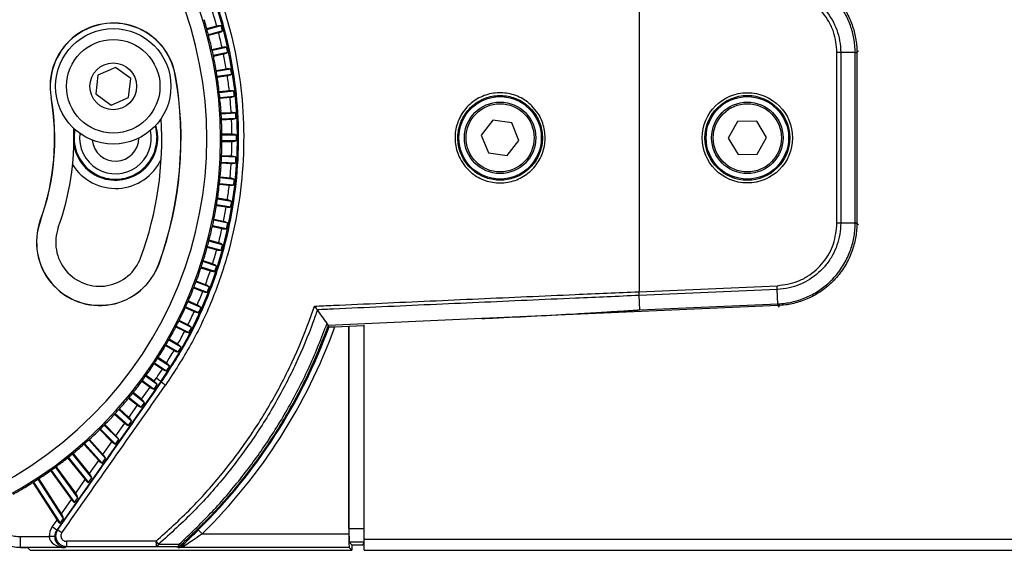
# Model space of a CAD drawing. Header units: millimetres. Extents: x 0 to 420, y 0 to 297.
# Tile 40 of 63: x 184.28 to 194.15, y 168.29 to 173.6. Entities that reach past the tile are written whole.
import ezdxf

# ---------------------------------------------------------------- set-up
doc = ezdxf.new("R2010")
doc.units = ezdxf.units.MM

msp = doc.modelspace()

# ---------------------------------------------------------------- linework, layer by layer
at = {"color": 7, "linetype": 'Continuous', "lineweight": 25}
for p, q in [((190.48737, 173.95913), (190.48737, 170.87722)), ((186.15389, 173.5118), (186.25473, 173.53882)), ((186.15605, 173.50408), (186.29942, 173.54249)), ((186.3138, 173.48883), (186.17064, 173.45047)), ((186.27326, 173.46966), (186.17268, 173.44271)), ((186.20651, 173.3041), (186.30784, 173.32564)), ((186.20826, 173.29627), (186.35266, 173.32697)), ((186.36421, 173.27262), (186.22001, 173.24197)), ((186.32272, 173.25561), (186.22164, 173.23412)), ((192.47129, 171.56385), (192.47129, 173.27247)), ((192.65336, 173.27247), (192.50885, 173.27247)), ((192.50885, 173.27247), (192.50885, 171.56388)), ((192.65336, 171.56388), (192.65336, 173.27247)), ((192.6864, 173.28812), (192.67084, 173.27323)), ((192.67084, 173.27323), (192.67084, 173.2726)), ((192.67084, 173.2726), (192.67084, 171.56362)), ((185.23856, 173.1239), (185.06381, 173.04736)), ((185.39222, 173.01082), (185.23856, 173.1239)), ((186.24813, 173.09388), (186.34972, 173.10997)), ((186.24948, 173.08597), (186.39455, 173.10895)), ((185.06381, 173.04736), (185.04272, 172.85776)), ((185.37112, 172.82122), (185.39222, 173.01082)), ((185.83947, 173.04397), (185.84117, 173.04427)), ((186.40324, 173.05408), (186.25835, 173.03113)), ((186.36092, 173.03926), (186.25957, 173.0232)), ((184.59547, 172.82462), (184.59376, 172.82432)), ((185.04272, 172.85776), (185.19637, 172.74469)), ((185.19637, 172.74469), (185.37112, 172.82122)), ((186.27865, 172.88172), (186.38025, 172.8924)), ((186.27957, 172.87376), (186.42496, 172.88904)), ((186.43077, 172.83379), (186.28555, 172.81852)), ((186.38773, 172.8212), (186.28635, 172.81054)), ((186.29796, 172.66822), (186.39935, 172.67354)), ((186.29846, 172.66022), (186.44383, 172.66784)), ((186.44674, 172.61236), (186.30152, 172.60475)), ((186.4031, 172.60204), (186.3019, 172.59674)), ((189.02319, 172.59503), (188.90579, 172.44466)), ((189.21212, 172.56855), (189.02319, 172.59503)), ((189.28364, 172.39169), (189.21212, 172.56855)), ((191.47576, 172.58234), (191.38218, 172.41609)), ((191.66652, 172.58442), (191.47576, 172.58234)), ((191.76371, 172.42026), (191.66652, 172.58442)), ((184.82554, 172.50912), (184.82165, 172.48913)), ((186.40698, 172.45397), (186.30601, 172.45397)), ((186.4511, 172.44595), (186.30609, 172.44595)), ((188.90579, 172.44466), (188.97731, 172.2678)), ((191.38218, 172.41609), (191.47937, 172.25193)), ((191.67013, 172.25401), (191.76371, 172.42026)), ((186.30618, 172.38238), (186.40698, 172.38238)), ((186.30622, 172.3904), (186.4511, 172.3904)), ((189.16624, 172.24132), (189.28364, 172.39169)), ((186.44674, 172.22399), (186.30242, 172.23156)), ((186.4031, 172.23431), (186.30276, 172.23957)), ((188.97731, 172.2678), (189.16624, 172.24132)), ((191.47937, 172.25193), (191.67013, 172.25401)), ((186.29917, 172.16806), (186.39935, 172.16281)), ((186.29963, 172.17607), (186.44383, 172.16851)), ((186.43077, 172.00256), (186.28748, 172.01763)), ((186.38773, 172.01515), (186.28824, 172.02561)), ((186.28088, 171.95439), (186.38025, 171.94395)), ((186.28177, 171.96236), (186.42496, 171.94731)), ((186.25137, 171.74196), (186.34972, 171.72638)), ((186.25267, 171.74987), (186.39455, 171.7274)), ((186.40324, 171.78227), (186.26128, 171.80476)), ((186.36092, 171.7971), (186.26246, 171.81269)), ((184.48731, 171.58838), (184.48568, 171.58897)), ((186.2107, 171.53136), (186.30784, 171.51071)), ((186.21242, 171.53919), (186.35266, 171.50938)), ((186.36421, 171.56373), (186.22391, 171.59355)), ((186.32272, 171.58074), (186.22551, 171.60141)), ((192.65336, 171.56388), (192.50885, 171.56388)), ((192.67084, 171.56362), (192.67084, 171.56312)), ((192.67084, 171.56312), (192.6864, 171.54823)), ((186.16113, 171.33091), (186.29942, 171.29386)), ((186.3138, 171.34752), (186.17547, 171.38459)), ((186.27326, 171.36669), (186.17748, 171.39235)), ((186.159, 171.32318), (186.25473, 171.29753)), ((185.67432, 171.15634), (185.67595, 171.15575)), ((186.25214, 171.13425), (186.11608, 171.17846)), ((186.21266, 171.15551), (186.1185, 171.18611)), ((186.09641, 171.11801), (186.19054, 171.08742)), ((186.09894, 171.12561), (186.23498, 171.08141)), ((186.17941, 170.9245), (186.04592, 170.97574)), ((186.14109, 170.9478), (186.04874, 170.98325)), ((190.48737, 170.87722), (191.87181, 170.93766)), ((186.02309, 170.91641), (186.11544, 170.88096)), ((186.02602, 170.92387), (186.1595, 170.87263)), ((190.48737, 170.87722), (190.48643, 170.87718)), ((190.48901, 170.83969), (190.48737, 170.87722)), ((190.48901, 170.83969), (190.48806, 170.83965)), ((190.49437, 170.69527), (190.48806, 170.83965)), ((191.87345, 170.90014), (190.48901, 170.83969)), ((191.87976, 170.75576), (191.87345, 170.90014)), ((186.0958, 170.71884), (185.96519, 170.777)), ((186.05875, 170.74411), (185.96839, 170.78435)), ((191.88078, 170.73831), (188.91312, 170.60874)), ((190.49437, 170.69527), (191.87976, 170.75576)), ((191.88128, 170.73833), (191.88078, 170.73831)), ((191.89683, 170.72344), (191.88128, 170.73833)), ((185.93926, 170.71895), (186.02963, 170.67871)), ((185.94258, 170.72625), (186.0732, 170.66809)), ((187.26209, 170.69589), (187.26311, 170.69457)), ((186.00154, 170.51785), (185.87409, 170.58278)), ((185.96587, 170.54502), (185.87768, 170.58995)), ((187.37129, 170.53911), (187.36749, 170.53894)), ((187.36749, 170.53894), (187.37178, 170.53845)), ((188.91312, 170.60874), (187.37129, 170.53911)), ((187.38075, 170.5262), (187.37178, 170.53845)), ((187.5799, 170.53111), (187.73186, 170.53775)), ((187.73186, 168.39794), (187.73186, 170.5416)), ((185.84515, 170.52618), (185.93336, 170.48123)), ((185.84885, 170.53329), (185.97632, 170.46834)), ((187.43958, 170.52691), (187.57894, 170.53299)), ((187.57894, 170.53299), (187.5799, 170.53111)), ((187.57894, 170.53299), (187.57894, 168.45193)), ((187.5799, 168.50604), (187.5799, 170.53111)), ((185.74508, 170.34555), (185.86911, 170.27394)), ((185.89689, 170.32206), (185.7729, 170.39364)), ((185.86269, 170.35106), (185.77686, 170.40061)), ((185.74101, 170.33864), (185.82689, 170.28906)), ((185.62715, 170.15685), (185.71051, 170.10272)), ((185.63158, 170.16354), (185.75187, 170.08542)), ((185.78213, 170.13201), (185.66189, 170.2101)), ((185.7495, 170.16276), (185.66621, 170.21685)), ((185.69332, 169.97965), (184.65084, 168.49083)), ((185.50388, 169.98132), (185.58567, 169.9219)), ((185.50866, 169.98776), (185.62592, 169.90257)), ((185.65779, 169.94808), (185.54138, 170.03266)), ((185.62674, 169.98055), (185.54605, 170.03918)), ((185.62592, 169.90257), (185.65779, 169.94808)), ((185.62674, 169.98055), (185.64822, 170.01123)), ((185.69332, 169.97965), (185.64822, 170.01123)), ((185.69332, 169.97965), (185.7014, 169.97399)), ((185.53021, 169.76587), (185.4117, 169.86184)), ((185.50049, 169.80025), (185.41671, 169.8681)), ((185.50049, 169.80025), (185.58567, 169.9219)), ((185.37155, 169.81254), (185.45933, 169.74146)), ((185.37666, 169.81872), (185.49826, 169.72025)), ((185.49826, 169.72025), (185.53021, 169.76587)), ((185.23053, 169.65097), (185.332, 169.55961)), ((185.23596, 169.65688), (185.36962, 169.53653)), ((185.40173, 169.58238), (185.27322, 169.69809)), ((185.37337, 169.6187), (185.27855, 169.70408)), ((185.37337, 169.6187), (185.45933, 169.74146)), ((185.24466, 169.43488), (185.332, 169.55961)), ((185.36962, 169.53653), (185.40173, 169.58238)), ((185.08122, 169.49707), (185.20296, 169.37533)), ((185.08695, 169.50269), (185.23927, 169.35037)), ((185.27163, 169.39658), (185.12633, 169.54188)), ((185.24466, 169.43488), (185.13197, 169.54758)), ((184.93005, 169.35657), (185.10644, 169.16067)), ((185.13914, 169.20737), (184.97143, 169.39363)), ((185.11361, 169.24772), (184.97737, 169.39903)), ((185.11361, 169.24772), (185.20296, 169.37533)), ((185.23927, 169.35037), (185.27163, 169.39658)), ((184.9794, 169.05605), (184.81518, 169.25884)), ((184.92403, 169.35127), (185.07146, 169.18753)), ((184.75941, 169.21395), (184.93668, 168.99504)), ((184.76569, 169.21893), (184.97031, 168.96625)), ((185.00346, 169.0136), (184.80898, 169.25376)), ((184.9794, 169.05605), (185.07146, 169.18753)), ((185.10644, 169.16067), (185.13914, 169.20737)), ((184.58782, 169.08551), (184.79773, 168.79659)), ((184.59435, 169.09015), (184.82998, 168.76584)), ((184.86368, 168.81398), (184.63941, 169.12266)), ((184.84116, 168.85862), (184.64587, 169.1274)), ((184.40973, 168.9663), (184.65361, 168.59077)), ((184.41651, 168.97059), (184.68445, 168.558)), ((184.71882, 168.60708), (184.46321, 169.00068)), ((184.6979, 168.65402), (184.46992, 169.00508)), ((184.84116, 168.85862), (184.93668, 168.99504)), ((184.97031, 168.96625), (185.00346, 169.0136)), ((184.6979, 168.65402), (184.79773, 168.79659)), ((184.82998, 168.76584), (184.86368, 168.81398)), ((184.60574, 168.52241), (184.65361, 168.59077)), ((184.68445, 168.558), (184.71882, 168.60708)), ((184.65084, 168.49083), (184.60574, 168.52241)), ((184.65084, 168.49083), (184.66307, 168.49566)), ((186.10773, 168.45193), (186.06915, 168.49119)), ((187.5799, 168.50604), (187.73186, 168.50604)), ((184.28671, 168.31474), (184.28671, 168.42487)), ((184.28671, 168.42487), (184.57587, 168.42487)), ((184.63088, 168.42579), (184.57587, 168.42487)), ((186.10773, 168.45193), (187.57894, 168.45193)), ((187.60778, 168.34286), (187.58226, 168.36838)), ((187.73068, 168.36838), (187.58226, 168.36838)), ((187.71792, 168.34286), (187.73068, 168.36838)), ((187.73186, 168.39794), (213.6156, 168.39794)), ((187.73186, 168.28779), (187.73186, 168.39794)), ((184.28671, 168.31474), (184.28582, 168.31278)), ((184.36108, 168.31278), (184.28582, 168.31278)), ((184.73392, 168.31474), (184.28671, 168.31474)), ((184.36108, 168.31278), (184.38513, 168.28874)), ((184.4402, 168.28779), (187.60778, 168.28779)), ((184.75349, 168.32247), (184.73392, 168.31474)), ((185.86914, 168.31427), (185.85457, 168.32203)), ((187.5813, 168.31427), (185.86914, 168.31427)), ((187.60778, 168.28779), (187.5813, 168.31427)), ((187.60778, 168.34286), (187.60778, 168.28779)), ((187.60778, 168.34286), (187.71792, 168.34286)), ((187.73186, 168.28779), (213.6156, 168.28779))]:
    msp.add_line(p, q, dxfattribs=at)
at = {"color": 7, "linetype": 'Continuous', "lineweight": 25, "flags": 128}
for points in [[(185.63724, 172.53659), (185.64481, 172.50735), (185.65451, 172.41818)], [(185.89142, 168.33622), (185.89504, 168.33431), (185.90281, 168.3302)]]:
    msp.add_lwpolyline(points, dxfattribs=at)
at = {"color": 7, "linetype": 'Continuous', "lineweight": 25}
for centre, radius in [((185.21747, 172.93429), 0.57825), ((185.21747, 172.93429), 0.46811), ((185.21747, 172.93429), 0.23406), ((189.09472, 172.41818), 0.41304), ((191.57295, 172.41818), 0.45213), ((191.57295, 172.41818), 0.42461), ((191.57295, 172.41818), 0.41304), ((189.09472, 172.41818), 0.35797), ((189.09472, 172.41818), 0.34145), ((191.57295, 172.41818), 0.35797), ((191.57295, 172.41818), 0.34145)]:
    msp.add_circle(centre, radius, dxfattribs=at)
for centre, radius, start, end in [((182.23454, 172.40832), 4.0581, 225, 45), ((182.23454, 172.40832), 3.9205, 225, 45), ((182.21074, 172.41818), 4.25144, 325, 35), ((182.23454, 172.40832), 4.07269, 15.968503, 17.031497), ((182.21074, 172.41818), 4.19639, 15.488759, 17.511241), ((185.21747, 172.93429), 0.63333, 10, 190), ((185.21747, 172.93429), 0.6316, 10, 190), ((182.23454, 172.40832), 4.07173, 14.099599, 15.900401), ((182.21074, 172.41818), 4.24045, 14.624657, 15.375343), ((182.21074, 172.41818), 4.19639, 12.488759, 14.511241), ((182.23454, 172.40832), 4.07269, 12.968503, 14.031497), ((182.23454, 172.40832), 4.07173, 11.099599, 12.900401), ((182.21074, 172.41818), 4.24045, 11.624657, 12.375343), ((182.21074, 172.41818), 4.19639, 9.488759, 11.511241), ((192.65507, 173.7955), 0.5225, 269.812825, 271.729884), ((182.23454, 172.40832), 4.07269, 9.968503, 11.031497), ((182.23454, 172.40832), 4.07173, 8.099599, 9.900401), ((182.21074, 172.41818), 4.24045, 8.624657, 9.375343), ((182.23454, 172.40832), 3.66054, 340, 10), ((182.23454, 172.40832), 3.66227, 340, 10), ((182.21074, 172.41818), 4.19639, 6.488759, 8.511241), ((182.23454, 172.40832), 4.07269, 6.968503, 8.031497), ((182.23454, 172.40832), 2.39562, 340, 10), ((182.23454, 172.40832), 2.39735, 340, 10), ((182.23454, 172.40832), 4.07173, 5.099599, 6.900401), ((182.21074, 172.41818), 4.19639, 3.488759, 5.511241), ((182.21074, 172.41818), 4.24045, 5.624657, 6.375343), ((182.23454, 172.40832), 4.07269, 3.968503, 5.031497), ((182.23454, 172.40832), 3.46952, 340, 3.376787), ((182.23454, 172.40832), 4.07173, 2.099599, 3.900401), ((182.21074, 172.41818), 4.24045, 2.624657, 3.375343), ((182.23454, 172.40832), 2.58837, 340, 2.330403), ((185.23969, 172.41818), 0.42402, 190.008998, 17.316694), ((182.23454, 172.40832), 4.07269, 0.968503, 2.031497), ((182.21074, 172.41818), 4.19639, 0.488759, 2.511241), ((185.23969, 172.41818), 0.41482, 168.344225, 0), ((185.23969, 172.41818), 0.35978, 172.874807, 12.0564), ((185.23969, 172.41818), 0.23406, 185.482196, 359.449011), ((182.23454, 172.40832), 4.07173, 359.099599, 0.900401), ((182.21074, 172.41818), 4.24045, 359.624657, 0.375343), ((182.23454, 172.40832), 4.07269, 357.968503, 359.031497), ((182.21074, 172.41818), 4.19639, 357.488759, 359.511241), ((182.23454, 172.40832), 4.07173, 356.099599, 357.900401), ((182.21074, 172.41818), 4.24045, 356.624657, 357.375343), ((185.23969, 172.41818), 0.50658, 211.976606, 334.766267), ((182.23454, 172.40832), 4.07269, 354.968503, 356.031497), ((182.21074, 172.41818), 4.19639, 354.488759, 356.511241), ((182.23454, 172.40832), 4.07173, 353.099599, 354.900401), ((182.21074, 172.41818), 4.19639, 351.488759, 353.511241), ((182.21074, 172.41818), 4.24045, 353.624657, 354.375343), ((182.23454, 172.40832), 4.07173, 350.099599, 351.900401), ((182.23454, 172.40832), 4.07269, 351.968503, 353.031497), ((182.21074, 172.41818), 4.19639, 348.488759, 350.511241), ((182.21074, 172.41818), 4.24045, 350.624657, 351.375343), ((182.23454, 172.40832), 4.07173, 347.099599, 348.900401), ((182.23454, 172.40832), 4.07269, 348.968503, 350.031497), ((185.08082, 171.37236), 0.63333, 160, 340), ((185.08082, 171.37236), 0.6316, 160, 340), ((182.21074, 172.41818), 4.24045, 347.624657, 348.375343), ((192.65507, 171.04085), 0.5225, 88.270116, 90.187175), ((185.08082, 171.37236), 0.44057, 160, 340), ((182.23454, 172.40832), 4.07269, 345.968503, 347.031497), ((182.21074, 172.41818), 4.19639, 345.488759, 347.511241), ((182.23454, 172.40832), 4.07173, 344.099599, 345.900401), ((182.21074, 172.41818), 4.24045, 344.624657, 345.375343), ((182.23454, 172.40832), 4.07269, 342.968503, 344.031497), ((182.21074, 172.41818), 4.19639, 342.488759, 344.511241), ((182.23454, 172.40832), 4.07173, 341.099599, 342.900401), ((182.21074, 172.41818), 4.24045, 341.624657, 342.375343), ((182.23454, 172.40832), 4.07269, 339.968503, 341.031497), ((182.21074, 172.41818), 4.19639, 339.488759, 341.511241), ((182.23454, 172.40832), 4.07173, 338.099599, 339.900401), ((182.23454, 172.40832), 4.07269, 336.968503, 338.031497), ((182.21074, 172.41818), 4.19639, 336.488759, 338.511241), ((182.21074, 172.41818), 4.24045, 338.624657, 339.375343), ((182.23454, 172.40832), 4.07173, 335.099599, 336.900401), ((192.40236, 170.77687), 0.5225, 182.312825, 184.229884), ((182.23454, 172.40832), 4.07269, 333.968503, 335.031497), ((182.21074, 172.41818), 4.19639, 333.488759, 335.511241), ((182.21074, 172.41818), 4.24045, 335.624657, 336.375343), ((182.23454, 172.40832), 4.07173, 332.099599, 333.900401), ((182.23454, 172.40832), 4.07269, 330.968503, 332.031497), ((182.21074, 172.41818), 4.19639, 330.488759, 332.511241), ((182.21074, 172.41818), 4.24045, 332.624657, 333.375343), ((182.21074, 172.41818), 5.50532, 314.495318, 339.899788), ((182.21074, 172.41818), 5.56036, 314.495318, 340.114981), ((182.23454, 172.40832), 4.07173, 329.099599, 330.900401), ((182.23454, 172.40832), 4.07173, 326.099599, 327.900401), ((182.23454, 172.40832), 4.07269, 327.968503, 329.031497), ((182.21074, 172.41818), 4.19639, 327.488759, 329.511241), ((182.21074, 172.41818), 4.24045, 329.624657, 330.375343), ((182.23454, 172.40832), 4.07173, 323.099599, 324.900401), ((182.23454, 172.40832), 4.07269, 324.968503, 326.031497), ((182.21074, 172.41818), 4.19639, 325, 326.511241), ((182.21074, 172.41818), 4.24045, 326.624657, 327.375343), ((182.23454, 172.40832), 4.07269, 321.968503, 323.031497), ((185.88722, 170.16988), 0.27, 226.510057, 237.399475), ((182.23454, 172.40832), 4.07173, 320.099599, 321.900401), ((182.23454, 172.40832), 4.07269, 318.968503, 320.031497), ((182.23454, 172.40832), 4.07173, 317.099599, 318.900401), ((182.23454, 172.40832), 4.07173, 314.099599, 315.900401), ((182.23454, 172.40832), 4.07269, 315.968503, 317.031497), ((182.23454, 172.40832), 4.07269, 312.968503, 314.031497), ((182.23454, 172.40832), 4.07173, 311.099599, 312.900401), ((182.23454, 172.40832), 4.07173, 308.099599, 309.900401), ((182.23454, 172.40832), 4.07269, 309.968503, 311.031497), ((182.23454, 172.40832), 4.07269, 306.968503, 308.031497), ((182.23454, 172.40832), 4.07269, 303.968503, 305.031497), ((182.23454, 172.40832), 4.07173, 305.099599, 306.900401), ((182.23454, 172.40832), 4.07173, 302.099599, 303.900401), ((182.23454, 172.40832), 4.07173, 299.099599, 300.900401), ((182.23454, 172.40832), 4.07269, 300.968503, 302.031497), ((184.81788, 168.64813), 0.21729, 224.563919, 237.88988), ((184.88962, 168.36449), 0.14247, 174.747172, 197.154475), ((185.81261, 168.36596), 0.16722, 175.511274, 194.538378), ((186.1503, 168.80509), 0.66025, 220.186697, 223.644084), ((185.64224, 168.3533), 0.03053, 286.186893, 352.660707), ((185.84613, 168.35229), 0.03142, 285.578703, 352.509701), ((185.85453, 168.37709), 0.05506, 270.037924, 312.071043), ((185.92044, 168.38482), 0.0566, 220.311345, 239.159008), ((185.92643, 168.29895), 0.03917, 70.195293, 127.078341)]:
    msp.add_arc(centre, radius, start, end, dxfattribs=at)
for centre, major_axis, ratio, start_param, end_param in [((182.01798, 173.21651), (-1.09345, 4.0808), 0.9801928, 4.5284531, 4.529622), ((182.45109, 171.60014), (-1.09345, 4.0808), 0.9801928, 4.895156, 4.8963248), ((182.06058, 173.22673), (-0.87838, 4.13244), 0.9801928, 4.5284531, 4.529622), ((182.40849, 171.58991), (-0.87838, 4.13244), 0.9801928, 4.895156, 4.8963248), ((182.10365, 173.23471), (-0.6609, 4.17275), 0.9801928, 4.5284531, 4.529622), ((182.36542, 171.58193), (-0.6609, 4.17275), 0.9801928, 4.895156, 4.8963248), ((182.14708, 173.24043), (-0.44161, 4.20162), 0.9801928, 4.5284531, 4.529622), ((182.32199, 171.57621), (-0.44161, 4.20162), 0.9801928, 4.895156, 4.8963248), ((182.19075, 173.24387), (-0.22111, 4.21897), 0.9801928, 4.5284531, 4.529622), ((182.27832, 171.57277), (-0.22111, 4.21897), 0.9801928, 4.895156, 4.8963248), ((182.23454, 173.24501), (0, 4.22476), 0.9801928, 4.5284531, 4.529622), ((182.23454, 171.57163), (0, 4.22476), 0.9801928, 4.895156, 4.8963248), ((182.27832, 173.24387), (0.22111, 4.21897), 0.9801928, 4.5284531, 4.529622), ((182.19075, 171.57277), (0.22111, 4.21897), 0.9801928, 4.895156, 4.8963248), ((182.32199, 173.24043), (0.44161, 4.20162), 0.9801928, 4.5284531, 4.529622), ((182.14708, 171.57621), (0.44161, 4.20162), 0.9801928, 4.895156, 4.8963248), ((182.36542, 173.23471), (0.6609, 4.17275), 0.9801928, 4.5284531, 4.529622), ((182.40849, 173.22673), (0.87838, 4.13244), 0.9801928, 4.5284531, 4.529622), ((182.10365, 171.58193), (0.6609, 4.17275), 0.9801928, 4.895156, 4.8963248), ((182.06058, 171.58991), (0.87838, 4.13244), 0.9801928, 4.895156, 4.8963248), ((182.45109, 173.21651), (1.09345, 4.0808), 0.9801928, 4.5284531, 4.529622), ((182.01798, 171.60014), (1.09345, 4.0808), 0.9801928, 4.895156, 4.8963248), ((182.49309, 173.20406), (1.30552, 4.01799), 0.9801928, 4.5284531, 4.529622), ((181.97598, 171.61258), (1.30552, 4.01799), 0.9801928, 4.895156, 4.8963248), ((182.53438, 173.18944), (1.51402, 3.94415), 0.9801928, 4.5284531, 4.529622), ((181.93469, 171.6272), (1.51402, 3.94415), 0.9801928, 4.895156, 4.8963248), ((182.57485, 173.17268), (1.71836, 3.85951), 0.9801928, 4.5284531, 4.529622), ((181.89422, 171.64396), (1.71836, 3.85951), 0.9801928, 4.895156, 4.8963248), ((182.61439, 173.15382), (1.918, 3.76429), 0.9801928, 4.5284531, 4.529622), ((181.85468, 171.66282), (1.918, 3.76429), 0.9801928, 4.895156, 4.8963248), ((182.65288, 173.13292), (2.11238, 3.65875), 0.9801928, 4.5284531, 4.529622), ((182.69023, 173.11003), (2.30097, 3.54318), 0.9801928, 4.5284531, 4.529622), ((181.81619, 171.68372), (2.11238, 3.65875), 0.9801928, 4.895156, 4.8963248), ((182.72633, 173.08522), (2.48325, 3.4179), 0.9801928, 4.5284531, 4.529622), ((181.77884, 171.70661), (2.30097, 3.54318), 0.9801928, 4.895156, 4.8963248), ((190.44227, 179.24705), (55.00405, 78.60781), 0.0150127, 4.5856985, 4.6046586), ((181.74274, 171.73142), (2.48325, 3.4179), 0.9801928, 4.895156, 4.8963248), ((185.61525, 169.96413), (0.04448, -0.03249), 0.3638979, 0.6508227, 1.578118), ((190.48737, 179.21547), (55.05913, 78.6078), 0.0150179, 4.5857126, 4.6046727), ((182.76108, 173.05855), (2.65873, 3.28325), 0.9801928, 4.5284531, 4.529622), ((185.59717, 169.93832), (0.04448, -0.03249), 0.3638979, 4.7197106, 5.6470058), ((181.70799, 171.75809), (2.65873, 3.28325), 0.9801928, 4.895156, 4.8963248), ((185.48897, 169.78379), (0.04255, -0.03521), 0.3628143, 0.6727341, 1.6000293), ((182.79439, 173.03011), (2.82692, 3.13961), 0.9801928, 4.5284531, 4.529622), ((185.47086, 169.75792), (0.04255, -0.03521), 0.3628143, 4.7416219, 5.6689172), ((182.82617, 172.99995), (2.98736, 2.98736), 0.9801928, 4.5284531, 4.529622), ((181.67468, 171.78653), (2.82692, 3.13961), 0.9801928, 4.895156, 4.8963248), ((185.34358, 169.57616), (0.04059, -0.03792), 0.3604419, 4.7633421, 5.6906373), ((185.36179, 169.60216), (0.04059, -0.03792), 0.3604419, 0.6944543, 1.6217495), ((181.6429, 171.81669), (2.98736, 2.98736), 0.9801928, 4.895156, 4.8963248), ((182.85632, 172.96818), (3.13961, 2.82692), 0.9801928, 4.5284531, 4.529622), ((185.21464, 169.392), (-0.0386, 0.04064), 0.3568064, 1.6431413, 2.5704365), ((185.23299, 169.41821), (-0.0386, 0.04064), 0.3568064, 3.8574387, 4.7847339), ((182.88477, 172.93487), (3.28325, 2.65873), 0.9801928, 4.5284531, 4.529622), ((181.61275, 171.84846), (3.13961, 2.82692), 0.9801928, 4.895156, 4.8963248), ((181.5843, 171.88177), (3.28325, 2.65873), 0.9801928, 4.895156, 4.8963248), ((185.08326, 169.20438), (-0.03656, 0.04339), 0.3519459, 1.664077, 2.5913722), ((185.10181, 169.23086), (-0.03656, 0.04339), 0.3519459, 3.8783744, 4.8056697), ((181.55764, 171.91652), (3.4179, 2.48325), 0.9801928, 4.895156, 4.8963248), ((182.91144, 172.90012), (3.4179, 2.48325), 0.9801928, 4.5284531, 4.529622), ((181.53282, 171.95262), (3.54318, 2.30097), 0.9801928, 4.895156, 4.8963248), ((182.93625, 172.86402), (3.54318, 2.30097), 0.9801928, 4.5284531, 4.529622), ((184.94864, 169.01212), (-0.03447, 0.04617), 0.3459097, 1.6844416, 2.6117368), ((184.96744, 169.03897), (-0.03447, 0.04617), 0.3459097, 3.8987391, 4.8260343), ((182.95913, 172.82667), (3.65875, 2.11238), 0.9801928, 4.5284531, 4.529622), ((184.80989, 168.81396), (-0.03232, 0.04901), 0.3387562, 1.7041349, 2.6314302), ((184.829, 168.84125), (-0.03232, 0.04901), 0.3387562, 3.9184324, 4.8457276), ((184.66601, 168.60848), (-0.03009, 0.05192), 0.3305508, 1.7230729, 2.6503682), ((184.6855, 168.63631), (-0.03009, 0.05192), 0.3305508, 3.9373704, 4.8646656), ((184.74122, 168.42775), (0.15384, 0.06077), 0.9988732, 2.1550515, 2.7824661), ((184.74122, 168.42775), (0.10267, 0.04056), 0.9977496, 2.1550515, 2.7824661), ((187.5823, 168.50604), (0, 0.13768), 0.0174551, 1.5707963, 3.1241394), ((187.73066, 168.50604), (0, 0.13768), 0.0087269, 3.1590459, 4.712389), ((184.73392, 168.42487), (0.15806, -0.00373), 0.6964659, 3.1754962, 4.7288392), ((184.73392, 168.42487), (-0.02025, 0.10854), 0.9310069, 1.3904939, 2.9438369), ((190.48737, 167.42244), (55.07178, 0), 0.0174376, 1.6588219, 1.6752066), ((187.58134, 168.45193), (0, 0.13768), 0.0174551, 1.5707963, 3.1241394), ((184.4402, 168.28875), (0.05507, 0), 0.0174551, 3.1590459, 4.712389), ((190.48737, 167.36738), (55.01671, 0), 0.0174551, 1.6588219, 1.6752066)]:
    msp.add_ellipse(centre, major_axis=major_axis, ratio=ratio, start_param=start_param, end_param=end_param, dxfattribs=at)
for points, knots in [([(185.74175, 174.89393), (185.82656, 174.76483), (185.99619, 174.50663), (186.19929, 174.08172), (186.35929, 173.63193), (186.46899, 173.16041), (186.52609, 172.67972), (186.52762, 172.19564), (186.47555, 171.71455), (186.37077, 171.24196), (186.21165, 170.7852), (186.00624, 170.34661), (185.82982, 170.077), (185.74175, 169.94242)], [0, 0, 0, 0, 0.087871, 0.175742, 0.2672428, 0.359036, 0.4505368, 0.542008, 0.6337714, 0.7252426, 0.8167309, 0.9085115, 1, 1, 1, 1]), ([(185.7014, 169.97399), (185.78827, 170.10688), (185.96229, 170.37307), (186.16487, 170.80606), (186.3218, 171.25699), (186.42514, 171.72354), (186.47649, 172.19849), (186.47498, 172.67638), (186.41866, 173.15092), (186.31048, 173.61643), (186.15268, 174.06048), (185.95236, 174.47998), (185.78505, 174.7349), (185.7014, 174.86236)], [0, 0, 0, 0, 0.091482, 0.1832561, 0.2747383, 0.3662178, 0.4579889, 0.5494686, 0.6409744, 0.732772, 0.8242776, 0.9121388, 1, 1, 1, 1]), ([(191.88128, 174.09802), (191.89671, 174.09707), (191.95845, 174.09329), (192.06535, 174.07265), (192.20079, 174.02321), (192.32908, 173.94764), (192.4417, 173.85035), (192.53206, 173.73799), (192.60063, 173.6162), (192.64701, 173.4845), (192.66828, 173.36853), (192.67018, 173.2977), (192.67084, 173.27323)], [0, 0, 0, 0, 0.0368363, 0.1473467, 0.2578569, 0.3789095, 0.4999621, 0.6103998, 0.7208376, 0.8312791, 0.941721, 1, 1, 1, 1]), ([(192.65336, 173.273), (192.65271, 173.29695), (192.65081, 173.3663), (192.62994, 173.47983), (192.58449, 173.60876), (192.51735, 173.72797), (192.42889, 173.83796), (192.31865, 173.9332), (192.19307, 174.0072), (192.06049, 174.05565), (191.95584, 174.0759), (191.8954, 174.07963), (191.88028, 174.08057)], [0, 0, 0, 0, 0.0582884, 0.1687334, 0.2791781, 0.389608, 0.5000379, 0.6210827, 0.7421276, 0.8526416, 0.9631558, 1, 1, 1, 1]), ([(192.47129, 173.27247), (192.46465, 173.34295), (192.45448, 173.45103), (192.37868, 173.6135), (192.26498, 173.75306), (192.08206, 173.86888), (191.94191, 173.88875), (191.87185, 173.89869)], [0, 0, 0, 0, 0.2205562, 0.338203, 0.5586709, 0.7793663, 1, 1, 1, 1]), ([(191.87345, 173.93621), (191.87345, 173.93621), (191.9107, 173.93458), (191.98505, 173.92488), (192.09255, 173.89224), (192.19295, 173.84166), (192.31348, 173.75341), (192.4334, 173.60658), (192.49863, 173.42616), (192.50884, 173.31213), (192.50885, 173.27247), (192.50885, 173.27247)], [0, 0, 0, 0, 0.00000327, 0.1105476, 0.22109252, 0.33165345, 0.44221475, 0.66232878, 0.88239995, 0.99999673, 1, 1, 1, 1]), ([(186.25473, 173.53882), (186.25596, 173.53914), (186.26281, 173.54091), (186.27544, 173.54313), (186.28959, 173.54386), (186.2965, 173.5429), (186.29942, 173.54249)], [0, 0, 0, 0, 0.0735631, 0.4102993, 0.7503376, 1, 1, 1, 1]), ([(186.3138, 173.48883), (186.31025, 173.48618), (186.30314, 173.48089), (186.28826, 173.47414), (186.27775, 173.471), (186.27326, 173.46966)], [0, 0, 0, 0, 0.3636073, 0.7281345, 1, 1, 1, 1]), ([(186.30784, 173.32564), (186.30908, 173.32589), (186.31601, 173.32731), (186.32875, 173.32886), (186.34291, 173.32885), (186.34976, 173.32753), (186.35266, 173.32697)], [0, 0, 0, 0, 0.07356308, 0.41029926, 0.75033757, 1, 1, 1, 1]), ([(186.36421, 173.27262), (186.36053, 173.27017), (186.35315, 173.26525), (186.33794, 173.25929), (186.32728, 173.25671), (186.32272, 173.25561)], [0, 0, 0, 0, 0.3636073, 0.7281345, 1, 1, 1, 1]), ([(192.65336, 173.27247), (192.65336, 173.27247), (192.65336, 173.27265), (192.65336, 173.27282), (192.65336, 173.273)], [0, 0, 0, 0, 0.0062743, 1, 1, 1, 1]), ([(186.34972, 173.10997), (186.35097, 173.11016), (186.35797, 173.11121), (186.37077, 173.11209), (186.38491, 173.11134), (186.39168, 173.10966), (186.39455, 173.10895)], [0, 0, 0, 0, 0.0735631, 0.4102993, 0.7503376, 1, 1, 1, 1]), ([(186.40324, 173.05408), (186.39943, 173.05182), (186.3918, 173.0473), (186.3763, 173.04214), (186.36552, 173.04012), (186.36092, 173.03926)], [0, 0, 0, 0, 0.3636073, 0.7281345, 1, 1, 1, 1]), ([(186.38025, 172.8924), (186.38151, 172.89252), (186.38856, 172.89321), (186.40138, 172.89342), (186.41547, 172.89193), (186.42214, 172.8899), (186.42496, 172.88904)], [0, 0, 0, 0, 0.0735631, 0.4102993, 0.7503376, 1, 1, 1, 1]), ([(186.43077, 172.83379), (186.42685, 172.83173), (186.419, 172.82761), (186.40325, 172.82328), (186.39238, 172.82182), (186.38773, 172.8212)], [0, 0, 0, 0, 0.36360734, 0.72813448, 1, 1, 1, 1]), ([(189.41227, 172.73897), (189.43317, 172.71554), (189.4878, 172.65429), (189.54074, 172.52924), (189.55285, 172.37563), (189.51277, 172.22622), (189.42566, 172.09863), (189.30115, 172.00703), (189.15334, 171.96179), (188.99887, 171.96804), (188.85521, 172.02498), (188.753, 172.11386), (188.67965, 172.22536), (188.63852, 172.35433), (188.6431, 172.50872), (188.69852, 172.65298), (188.79862, 172.77076), (188.93204, 172.84875), (189.08386, 172.87827), (189.2364, 172.8556), (189.34627, 172.79935), (189.39793, 172.75209), (189.41227, 172.73897)], [0, 0, 0, 0, 0.0332395, 0.0868791, 0.140564, 0.1942242, 0.2478928, 0.3015783, 0.3552821, 0.4089937, 0.4626962, 0.5163911, 0.5499582, 0.6035996, 0.6572496, 0.710923, 0.7646178, 0.8183205, 0.8720188, 0.9257076, 0.979387, 1, 1, 1, 1]), ([(189.39343, 172.71943), (189.37997, 172.73174), (189.33149, 172.77612), (189.22836, 172.82895), (189.08518, 172.85022), (188.94268, 172.8225), (188.81747, 172.74925), (188.72353, 172.63865), (188.67152, 172.50319), (188.66722, 172.35823), (188.70582, 172.23713), (188.77466, 172.13242), (188.87058, 172.04896), (189.00541, 171.99548), (189.1504, 171.9896), (189.28914, 172.03208), (189.40601, 172.11811), (189.48777, 172.23792), (189.52538, 172.3782), (189.51403, 172.52244), (189.46435, 172.63989), (189.41305, 172.69742), (189.39343, 172.71943)], [0, 0, 0, 0, 0.0206129, 0.0742864, 0.1279638, 0.1816507, 0.2353465, 0.2890414, 0.3427211, 0.3963801, 0.4500286, 0.4835972, 0.537289, 0.5909821, 0.6446817, 0.698376, 0.7520591, 0.8057343, 0.8594077, 0.9130824, 0.9667578, 1, 1, 1, 1]), ([(186.39935, 172.67354), (186.40062, 172.67359), (186.40769, 172.67391), (186.42051, 172.67345), (186.4345, 172.67122), (186.44106, 172.66884), (186.44383, 172.66784)], [0, 0, 0, 0, 0.0735631, 0.4102993, 0.7503376, 1, 1, 1, 1]), ([(186.44674, 172.61236), (186.44272, 172.61051), (186.43466, 172.60681), (186.41871, 172.6033), (186.40777, 172.60242), (186.4031, 172.60204)], [0, 0, 0, 0, 0.3636073, 0.7281345, 1, 1, 1, 1]), ([(186.4511, 172.44595), (186.44698, 172.44759), (186.43874, 172.45086), (186.42263, 172.45353), (186.41166, 172.45384), (186.40698, 172.45397)], [0, 0, 0, 0, 0.3636073, 0.7281345, 1, 1, 1, 1]), ([(186.40698, 172.38238), (186.40825, 172.38239), (186.41532, 172.38244), (186.4281, 172.38357), (186.44195, 172.38653), (186.44838, 172.38925), (186.4511, 172.3904)], [0, 0, 0, 0, 0.0735631, 0.4102993, 0.7503376, 1, 1, 1, 1]), ([(186.44674, 172.22399), (186.44272, 172.22584), (186.43466, 172.22954), (186.41871, 172.23305), (186.40777, 172.23393), (186.4031, 172.23431)], [0, 0, 0, 0, 0.3636073, 0.7281345, 1, 1, 1, 1]), ([(186.39935, 172.16281), (186.40062, 172.16276), (186.40769, 172.16244), (186.42051, 172.1629), (186.4345, 172.16513), (186.44106, 172.16751), (186.44383, 172.16851)], [0, 0, 0, 0, 0.0735631, 0.4102993, 0.7503376, 1, 1, 1, 1]), ([(186.38025, 171.94395), (186.38151, 171.94383), (186.38856, 171.94314), (186.40138, 171.94293), (186.41547, 171.94442), (186.42214, 171.94645), (186.42496, 171.94731)], [0, 0, 0, 0, 0.0735631, 0.4102993, 0.7503376, 1, 1, 1, 1]), ([(186.43077, 172.00256), (186.42685, 172.00462), (186.419, 172.00874), (186.40325, 172.01307), (186.39238, 172.01453), (186.38773, 172.01515)], [0, 0, 0, 0, 0.3636073, 0.7281345, 1, 1, 1, 1]), ([(186.34972, 171.72638), (186.35097, 171.72619), (186.35797, 171.72514), (186.37077, 171.72426), (186.38491, 171.72501), (186.39168, 171.72669), (186.39455, 171.7274)], [0, 0, 0, 0, 0.0735631, 0.4102993, 0.7503376, 1, 1, 1, 1]), ([(186.40324, 171.78227), (186.39943, 171.78453), (186.3918, 171.78905), (186.3763, 171.79421), (186.36552, 171.79623), (186.36092, 171.7971)], [0, 0, 0, 0, 0.3636073, 0.7281345, 1, 1, 1, 1]), ([(186.36421, 171.56373), (186.36053, 171.56618), (186.35315, 171.5711), (186.33794, 171.57706), (186.32728, 171.57964), (186.32272, 171.58074)], [0, 0, 0, 0, 0.3636073, 0.7281345, 1, 1, 1, 1]), ([(191.87181, 170.93766), (191.94194, 170.94736), (192.04948, 170.96224), (192.20848, 171.04506), (192.34295, 171.16474), (192.45068, 171.35253), (192.46442, 171.49342), (192.47129, 171.56385)], [0, 0, 0, 0, 0.2205562, 0.338203, 0.5586709, 0.7793663, 1, 1, 1, 1]), ([(192.50885, 171.56388), (192.50885, 171.56388), (192.50884, 171.5266), (192.50239, 171.4519), (192.47447, 171.34307), (192.42832, 171.24056), (192.34541, 171.11629), (192.20396, 170.99009), (192.02655, 170.91705), (191.91308, 170.90188), (191.87345, 170.90014), (191.87345, 170.90014)], [0, 0, 0, 0, 0.00000327, 0.1105476, 0.22109252, 0.33165345, 0.44221475, 0.66232878, 0.88239995, 0.99999673, 1, 1, 1, 1]), ([(191.88028, 170.75579), (191.90419, 170.75749), (191.97339, 170.7624), (192.0859, 170.7882), (192.21272, 170.83923), (192.32889, 170.91151), (192.43492, 171.00469), (192.52526, 171.11898), (192.59371, 171.24766), (192.63633, 171.38223), (192.652, 171.48766), (192.65309, 171.54822), (192.65336, 171.56336)], [0, 0, 0, 0, 0.0582884, 0.1687334, 0.2791781, 0.389608, 0.5000379, 0.6210827, 0.7421276, 0.8526416, 0.9631558, 1, 1, 1, 1]), ([(192.67084, 171.56312), (192.67057, 171.54766), (192.66949, 171.48581), (192.65353, 171.37812), (192.61004, 171.24065), (192.54014, 171.10919), (192.44786, 170.99243), (192.33954, 170.89726), (192.22086, 170.82344), (192.09131, 170.77135), (191.97637, 170.74505), (191.90569, 170.74006), (191.88128, 170.73833)], [0, 0, 0, 0, 0.0368363, 0.1473467, 0.2578569, 0.3789095, 0.4999621, 0.6103998, 0.7208376, 0.8312791, 0.941721, 1, 1, 1, 1]), ([(192.65336, 171.56336), (192.65336, 171.56353), (192.65336, 171.56371), (192.65336, 171.56388), (192.65336, 171.56388)], [0, 0, 0, 0, 0.9937257, 1, 1, 1, 1]), ([(192.65336, 171.56388), (192.65739, 171.56385), (192.66401, 171.5638), (192.66947, 171.56371), (192.67036, 171.56365), (192.67084, 171.56362)], [0, 0, 0, 0, 0.419605, 0.6899131, 1, 1, 1, 1]), ([(186.30784, 171.51071), (186.30908, 171.51046), (186.31601, 171.50904), (186.32875, 171.50749), (186.34291, 171.50751), (186.34976, 171.50883), (186.35266, 171.50938)], [0, 0, 0, 0, 0.0735631, 0.4102993, 0.7503376, 1, 1, 1, 1]), ([(186.3138, 171.34752), (186.31025, 171.35017), (186.30314, 171.35546), (186.28826, 171.36221), (186.27775, 171.36535), (186.27326, 171.36669)], [0, 0, 0, 0, 0.36360734, 0.72813448, 1, 1, 1, 1]), ([(186.25473, 171.29753), (186.25596, 171.29721), (186.26281, 171.29544), (186.27544, 171.29322), (186.28959, 171.29249), (186.2965, 171.29345), (186.29942, 171.29386)], [0, 0, 0, 0, 0.0735631, 0.4102993, 0.7503376, 1, 1, 1, 1]), ([(186.25214, 171.13425), (186.24874, 171.13708), (186.24191, 171.14274), (186.22741, 171.15025), (186.21708, 171.15394), (186.21266, 171.15551)], [0, 0, 0, 0, 0.3636073, 0.7281345, 1, 1, 1, 1]), ([(186.19054, 171.08742), (186.19175, 171.08704), (186.19849, 171.08491), (186.211, 171.08203), (186.22508, 171.08056), (186.23203, 171.08116), (186.23498, 171.08141)], [0, 0, 0, 0, 0.0735631, 0.4102993, 0.7503376, 1, 1, 1, 1]), ([(186.17941, 170.9245), (186.17615, 170.9275), (186.16963, 170.93351), (186.15555, 170.94178), (186.14542, 170.946), (186.14109, 170.9478)], [0, 0, 0, 0, 0.36360734, 0.72813448, 1, 1, 1, 1]), ([(186.11544, 170.88096), (186.11663, 170.88051), (186.12325, 170.87803), (186.13559, 170.8745), (186.14958, 170.8723), (186.15655, 170.87254), (186.1595, 170.87263)], [0, 0, 0, 0, 0.0735631, 0.4102993, 0.7503376, 1, 1, 1, 1]), ([(187.23386, 170.7323), (187.29709, 170.73518), (187.68327, 170.75276), (188.23131, 170.7775), (189.03968, 170.81362), (189.73754, 170.8445), (190.27378, 170.8679), (190.48643, 170.87718)], [0, 0, 0, 0, 0.0583884, 0.3566067, 0.5057115, 0.8039816, 1, 1, 1, 1]), ([(190.48806, 170.83965), (190.27547, 170.83037), (189.7394, 170.80696), (189.04173, 170.77607), (188.2336, 170.73994), (187.69431, 170.71558), (187.31677, 170.69839), (187.2621, 170.6959), (187.26209, 170.69589)], [0, 0, 0, 0, 0.1975785, 0.4982225, 0.6485141, 0.949106, 0.9999856, 1, 1, 1, 1]), ([(186.0958, 170.71884), (186.0927, 170.72201), (186.08651, 170.72835), (186.07287, 170.73734), (186.06298, 170.74209), (186.05875, 170.74411)], [0, 0, 0, 0, 0.36360734, 0.72813448, 1, 1, 1, 1]), ([(191.87976, 170.75576), (191.87976, 170.75576), (191.87993, 170.75577), (191.88011, 170.75578), (191.88028, 170.75579)], [0, 0, 0, 0, 0.00627429, 1, 1, 1, 1]), ([(191.87976, 170.75576), (191.87996, 170.75174), (191.8803, 170.74513), (191.88063, 170.73968), (191.88073, 170.73879), (191.88078, 170.73831)], [0, 0, 0, 0, 0.419596, 0.6899063, 1, 1, 1, 1]), ([(185.64591, 168.37905), (185.76434, 168.48576), (185.99337, 168.69213), (186.29769, 169.0344), (186.57109, 169.39453), (186.81133, 169.77564), (187.01717, 170.17394), (187.15151, 170.49395), (187.21668, 170.68259), (187.23386, 170.7323)], [0, 0, 0, 0, 0.1665555, 0.32208, 0.4776041, 0.6383492, 0.7917368, 0.9451243, 1, 1, 1, 1]), ([(187.26311, 170.69457), (187.24858, 170.65298), (187.18522, 170.4716), (187.0535, 170.15744), (186.84618, 169.75622), (186.60426, 169.37231), (186.32893, 169.00953), (186.02246, 168.66476), (185.7918, 168.45689), (185.67252, 168.3494)], [0, 0, 0, 0, 0.046069, 0.2008949, 0.3557209, 0.5179675, 0.6749368, 0.8319064, 1, 1, 1, 1]), ([(186.02963, 170.67871), (186.0308, 170.6782), (186.03728, 170.67538), (186.04942, 170.67121), (186.06328, 170.66828), (186.07025, 170.66815), (186.0732, 170.66809)], [0, 0, 0, 0, 0.07356308, 0.41029926, 0.75033757, 1, 1, 1, 1]), ([(187.23386, 170.7323), (187.23393, 170.7322), (187.23496, 170.73084), (187.24061, 170.72336), (187.25054, 170.71039), (187.2584, 170.70053), (187.26209, 170.69589)], [0, 0, 0, 0, 0.0074212, 0.1054975, 0.5793582, 1, 1, 1, 1]), ([(187.36034, 170.56075), (187.34416, 170.58315), (187.3119, 170.6278), (187.27934, 170.67236), (187.26311, 170.69457)], [0, 0, 0, 0, 0.5015951, 1, 1, 1, 1]), ([(188.91312, 170.60874), (188.94971, 170.61039), (189.13295, 170.61867), (189.44577, 170.6342), (189.80229, 170.65366), (190.06327, 170.66883), (190.22402, 170.6785), (190.32367, 170.6846), (190.38583, 170.68846), (190.42666, 170.69101), (190.45315, 170.69267), (190.46903, 170.69367), (190.47875, 170.69428), (190.48472, 170.69465), (190.48838, 170.69489), (190.49064, 170.69503), (190.49203, 170.69512), (190.4929, 170.69517), (190.49343, 170.69521), (190.49378, 170.69523), (190.494, 170.69524), (190.49414, 170.69525), (190.49423, 170.69526), (190.49428, 170.69526), (190.49431, 170.69527), (190.49433, 170.69527), (190.49435, 170.69527), (190.49435, 170.69527), (190.49436, 170.69527), (190.49436, 170.69527), (190.49436, 170.69527), (190.49436, 170.69527), (190.49437, 170.69527), (190.49437, 170.69527), (190.49437, 170.69527), (190.49437, 170.69527)], [0, 0, 0, 0, 0.06939873, 0.34752161, 0.5933705, 0.74578811, 0.84271713, 0.89842446, 0.93489172, 0.96069652, 0.97590122, 0.98516602, 0.99084945, 0.99434227, 0.99649004, 0.99781199, 0.99862722, 0.99913169, 0.99944566, 0.99964268, 0.99978644, 0.99986783, 0.9999161, 0.99994578, 0.99996701, 0.99997917, 0.99998653, 0.99999183, 0.99999482, 0.99999662, 0.99999795, 0.99999869, 0.99999915, 0.99999959, 1, 1, 1, 1]), ([(185.87728, 168.3482), (185.98443, 168.44976), (186.19524, 168.64959), (186.47849, 168.97837), (186.74173, 169.33237), (186.98012, 169.717), (187.19304, 170.12938), (187.30457, 170.41696), (187.36034, 170.56075)], [0, 0, 0, 0, 0.1647328, 0.3241031, 0.4834733, 0.6563822, 0.8281911, 1, 1, 1, 1]), ([(187.37178, 170.53845), (187.31657, 170.39718), (187.20615, 170.11464), (186.9952, 169.70653), (186.75782, 169.3233), (186.49399, 168.96827), (186.2101, 168.63852), (185.99881, 168.43809), (185.89142, 168.33622)], [0, 0, 0, 0, 0.1696399, 0.3392798, 0.5133458, 0.673769, 0.8341923, 1, 1, 1, 1]), ([(186.00154, 170.51785), (185.99861, 170.52117), (185.99276, 170.52783), (185.97961, 170.53752), (185.96998, 170.54277), (185.96587, 170.54502)], [0, 0, 0, 0, 0.36360734, 0.72813448, 1, 1, 1, 1]), ([(187.36034, 170.56075), (187.3631, 170.55552), (187.36685, 170.54842), (187.36735, 170.54091), (187.36749, 170.53894)], [0, 0, 0, 0, 0.737313, 1, 1, 1, 1]), ([(185.93336, 170.48123), (185.9345, 170.48066), (185.94083, 170.4775), (185.95273, 170.4727), (185.96641, 170.46905), (185.97337, 170.46855), (185.97632, 170.46834)], [0, 0, 0, 0, 0.0735631, 0.4102993, 0.7503376, 1, 1, 1, 1]), ([(187.38075, 170.5262), (187.38148, 170.52603), (187.38293, 170.52569), (187.39234, 170.52556), (187.4061, 170.52575), (187.42258, 170.52621), (187.43426, 170.52669), (187.43958, 170.52691)], [0, 0, 0, 0, 0.1982783, 0.3963681, 0.599833, 0.8176331, 1, 1, 1, 1]), ([(185.89689, 170.32206), (185.89414, 170.32553), (185.88864, 170.33248), (185.87602, 170.34285), (185.86668, 170.3486), (185.86269, 170.35106)], [0, 0, 0, 0, 0.36360734, 0.72813448, 1, 1, 1, 1]), ([(185.82689, 170.28906), (185.82799, 170.28843), (185.83415, 170.28494), (185.84578, 170.27953), (185.85926, 170.27517), (185.86618, 170.27431), (185.86911, 170.27394)], [0, 0, 0, 0, 0.0735631, 0.4102993, 0.7503376, 1, 1, 1, 1]), ([(185.78213, 170.13201), (185.77957, 170.13562), (185.77444, 170.14285), (185.76238, 170.15387), (185.75336, 170.1601), (185.7495, 170.16276)], [0, 0, 0, 0, 0.36360734, 0.72813448, 1, 1, 1, 1]), ([(185.71051, 170.10272), (185.71158, 170.10204), (185.71754, 170.09823), (185.72887, 170.09221), (185.7421, 170.08715), (185.74897, 170.08593), (185.75187, 170.08542)], [0, 0, 0, 0, 0.07356308, 0.41029926, 0.75033757, 1, 1, 1, 1]), ([(184.28671, 168.31474), (184.2608, 168.31617), (184.18565, 168.32031), (184.06409, 168.36326), (183.99155, 168.43114), (183.95528, 168.46508)], [0, 0, 0, 0, 0.2083166, 0.6041595, 1, 1, 1, 1]), ([(184.03814, 168.53762), (184.06534, 168.51216), (184.11974, 168.46125), (184.21091, 168.42905), (184.26728, 168.42594), (184.28671, 168.42487)], [0, 0, 0, 0, 0.3958409, 0.7916824, 1, 1, 1, 1]), ([(184.75349, 168.32247), (184.74099, 168.3237), (184.71595, 168.32616), (184.6827, 168.34544), (184.65765, 168.37373), (184.64357, 168.40877), (184.64196, 168.44605), (184.65044, 168.4757), (184.66001, 168.49083), (184.66307, 168.49566)], [0, 0, 0, 0, 0.1560305, 0.3124383, 0.4682716, 0.6227095, 0.7758852, 0.9284949, 1, 1, 1, 1]), ([(185.90281, 168.3302), (185.91779, 168.34467), (185.93559, 168.36187), (185.98181, 168.40623), (186.02248, 168.44543), (186.05954, 168.48177), (186.06915, 168.49119)], [0, 0, 0, 0, 0.3254975, 0.3867455, 0.8410164, 1, 1, 1, 1]), ([(184.28582, 168.31278), (184.2364, 168.31772), (184.13754, 168.32758), (184.0251, 168.39078), (183.97244, 168.44466), (183.95426, 168.46327)], [0, 0, 0, 0, 0.3956215, 0.7912436, 1, 1, 1, 1]), ([(184.70238, 168.46408), (184.70084, 168.46167), (184.69604, 168.45411), (184.69177, 168.43927), (184.69257, 168.42061), (184.69965, 168.40309), (184.71223, 168.38895), (184.72893, 168.37935), (184.74148, 168.37814), (184.74775, 168.37754)], [0, 0, 0, 0, 0.0715018, 0.2238032, 0.3764605, 0.5304818, 0.6862789, 0.8431417, 1, 1, 1, 1]), ([(186.10773, 168.45193), (186.09804, 168.44514), (186.06094, 168.41916), (186.00046, 168.3776), (185.95847, 168.34872), (185.9397, 168.33581)], [0, 0, 0, 0, 0.1634399, 0.6260753, 1, 1, 1, 1]), ([(185.85457, 168.32203), (185.82072, 168.32236), (185.75302, 168.32302), (185.68484, 168.32366), (185.65075, 168.32398)], [0, 0, 0, 0, 0.5000195, 1, 1, 1, 1]), ([(185.67252, 168.3494), (185.70677, 168.34921), (185.77527, 168.34882), (185.84328, 168.3484), (185.87728, 168.3482)], [0, 0, 0, 0, 0.5000218, 1, 1, 1, 1]), ([(185.9397, 168.33581), (185.92517, 168.32827), (185.90273, 168.31663), (185.87799, 168.31443), (185.86927, 168.31427), (185.86914, 168.31427)], [0, 0, 0, 0, 0.6439995, 0.9946442, 1, 1, 1, 1]), ([(185.86914, 168.31427), (185.86921, 168.31427), (185.87338, 168.31449), (185.88519, 168.31632), (185.89588, 168.32474), (185.90281, 168.3302)], [0, 0, 0, 0, 0.0061917, 0.3563162, 1, 1, 1, 1])]:
    msp.add_open_spline(points, degree=3, knots=knots, dxfattribs=at)
for points in [[(192.50885, 173.27247), (192.5062, 173.27247), (192.50091, 173.27247), (192.49158, 173.27247), (192.48163, 173.27247), (192.47473, 173.27247), (192.47129, 173.27247)], [(192.65336, 173.27247), (192.65586, 173.27248), (192.66086, 173.2725), (192.6662, 173.27253), (192.66985, 173.27257), (192.67051, 173.27259), (192.67084, 173.2726)], [(192.50885, 171.56388), (192.5062, 171.56388), (192.50091, 171.56387), (192.49158, 171.56387), (192.48163, 171.56386), (192.47473, 171.56385), (192.47129, 171.56385)], [(191.87345, 170.90014), (191.87334, 170.90278), (191.87311, 170.90807), (191.8727, 170.91739), (191.87226, 170.92734), (191.87196, 170.93422), (191.87181, 170.93766)], [(190.48807, 170.83965), (190.48795, 170.8423), (190.48772, 170.84758), (190.48731, 170.85691), (190.48688, 170.86685), (190.48658, 170.87373), (190.48643, 170.87718)]]:
    msp.add_open_spline(points, degree=3, dxfattribs=at)

doc.saveas('drawing.dxf')
